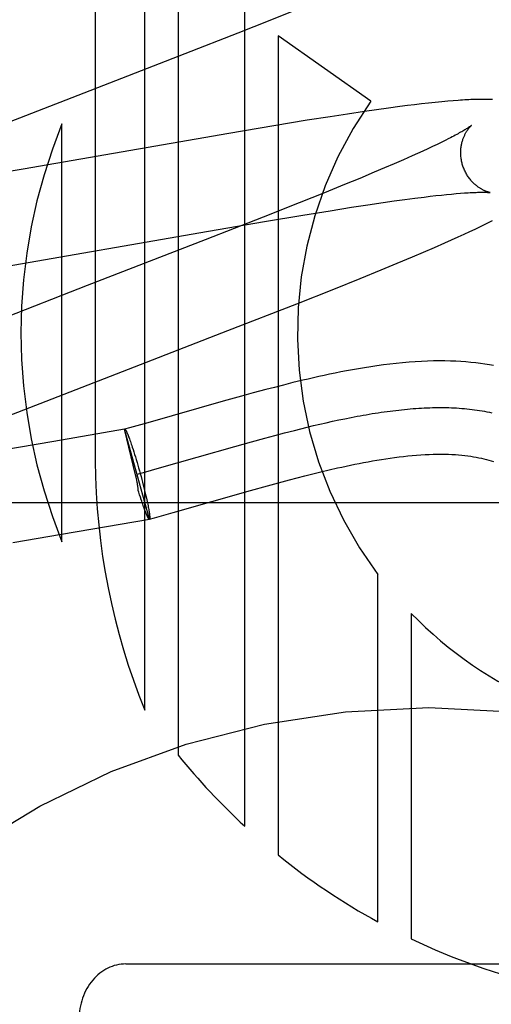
# Model space of a CAD drawing. Header units: inches. Extents: x 0 to 243, y 0 to 157.
# Tile 33 of 84: x 75.015 to 75.116, y 82.349 to 82.56. Entities that reach past the tile are written whole.
import ezdxf

# ---------------------------------------------------------------- set-up
doc = ezdxf.new("R2010")
doc.units = ezdxf.units.IN
doc.header["$LTSCALE"] = 13.3486170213
doc.header["$MEASUREMENT"] = 0
doc.linetypes.add('HIDDEN', pattern=[0.2, 0.1, -0.1])
doc.layers.add('DEFAULT_2', color=8, linetype='HIDDEN')

msp = doc.modelspace()

# ---------------------------------------------------------------- linework, layer by layer
at = {"layer": 'DEFAULT_2', "color": 8, "linetype": 'HIDDEN'}
for p, q in [((75.0313038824, 82.7709117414), (75.0313038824, 82.4651181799)), ((75.0419022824, 82.4116739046), (75.0419022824, 82.7709117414)), ((75.0490446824, 82.7709117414), (75.0490446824, 82.4020473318)), ((75.0633294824, 82.3867930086), (75.0633294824, 82.7709117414)), ((75.06875812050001, 82.55962325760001), (75.0743213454, 82.56186836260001)), ((75.0619345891, 82.55690859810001), (75.06875812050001, 82.55962325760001)), ((75.0506023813, 82.5524633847), (75.0619345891, 82.55690859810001)), ((75.07047185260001, 82.5562534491), (75.07047185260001, 82.3806188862)), ((75.09034069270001, 82.5422833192), (75.07047185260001, 82.5562534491)), ((75.0276097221, 82.5435541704), (75.0506023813, 82.5524633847)), ((75.0064076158, 82.5353245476), (75.0276097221, 82.5435541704)), ((75.0941603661, 82.5407897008), (75.0916215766, 82.5404359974)), ((75.0966158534, 82.5411179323), (75.0941603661, 82.5407897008)), ((75.0982027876, 82.5413216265), (75.0966158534, 82.5411179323)), ((75.0997471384, 82.5415125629), (75.0982027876, 82.5413216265)), ((75.1012514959, 82.5416907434), (75.0997471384, 82.5415125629)), ((75.1027323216, 82.541857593), (75.1012514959, 82.5416907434)), ((75.1041986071, 82.542013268), (75.1027323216, 82.541857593)), ((75.1056006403, 82.5421519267), (75.1041986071, 82.542013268)), ((75.1068766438, 82.5422681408), (75.1056006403, 82.5421519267)), ((75.1080259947, 82.5423634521), (75.1068766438, 82.5422681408)), ((75.08163100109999, 82.5389391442), (75.076751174, 82.5381638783)), ((75.0853870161, 82.5395183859), (75.08163100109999, 82.5389391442)), ((75.08900293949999, 82.5400582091), (75.0853870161, 82.5395183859)), ((75.0916215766, 82.5404359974), (75.08900293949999, 82.5400582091)), ((75.0241614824, 82.4478001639), (75.0241614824, 82.5373769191)), ((75.0696032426, 82.5369925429), (75.0599380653, 82.5353608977)), ((75.076751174, 82.5381638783), (75.0696032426, 82.5369925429)), ((75.0599380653, 82.5353608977), (75.0158444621, 82.5276794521)), ((75.107088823, 82.53425157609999), (75.1063073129, 82.5338573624)), ((75.1036066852, 82.5325474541), (75.10259093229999, 82.53207097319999)), ((75.1045653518, 82.5330045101), (75.1036066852, 82.5325474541)), ((75.1054658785, 82.5334414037), (75.1045653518, 82.5330045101)), ((75.1063073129, 82.5338573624), (75.1054658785, 82.5334414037)), ((75.0992126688, 82.5305318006), (75.0973445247, 82.52970420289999)), ((75.1003927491, 82.5310625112), (75.0992126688, 82.5305318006)), ((75.1015192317, 82.5315757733), (75.1003927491, 82.5310625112)), ((75.10259093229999, 82.53207097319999), (75.1015192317, 82.5315757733)), ((75.0932708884, 82.5279421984), (75.0910737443, 82.5270110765)), ((75.0953625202, 82.5288404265), (75.0932708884, 82.5279421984)), ((75.0973445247, 82.52970420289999), (75.0953625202, 82.5288404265)), ((75.0158444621, 82.5276794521), (75.0030097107, 82.525476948)), ((75.0910737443, 82.5270110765), (75.0879874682, 82.5257210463)), ((75.0847310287, 82.5243785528), (75.0804367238, 82.5226316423)), ((75.0879874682, 82.5257210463), (75.0847310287, 82.5243785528)), ((75.0804367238, 82.5226316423), (75.0749826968, 82.5204428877)), ((75.09978371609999, 82.52145788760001), (75.1018100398, 82.5217123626)), ((75.1018100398, 82.5217123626), (75.1030935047, 82.5218661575)), ((75.1030935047, 82.5218661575), (75.1043214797, 82.5220071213)), ((75.1043214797, 82.5220071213), (75.1054926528, 82.5221351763)), ((75.1054926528, 82.5221351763), (75.10660584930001, 82.5222503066)), ((75.10660584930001, 82.5222503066), (75.10765967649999, 82.5223525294)), ((75.10765967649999, 82.5223525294), (75.1086519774, 82.5224418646)), ((75.1086519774, 82.5224418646), (75.1095815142, 82.5225185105)), ((75.0749826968, 82.5204428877), (75.0672595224, 82.51738527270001)), ((75.0816252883, 82.5187877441), (75.0862155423, 82.519509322)), ((75.0862155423, 82.519509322), (75.08970409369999, 82.5200408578)), ((75.08970409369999, 82.5200408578), (75.0930182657, 82.5205290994)), ((75.0930182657, 82.5205290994), (75.0953832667, 82.5208654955)), ((75.0953832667, 82.5208654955), (75.0976398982, 82.52117535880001)), ((75.0976398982, 82.52117535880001), (75.09978371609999, 82.52145788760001)), ((75.0672595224, 82.51738527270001), (75.05488606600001, 82.51255153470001)), ((75.0675903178, 82.5164733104), (75.075808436, 82.5178449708)), ((75.075808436, 82.5178449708), (75.0816252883, 82.5187877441)), ((75.0555783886, 82.5144139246), (75.0675903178, 82.5164733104)), ((75.11271619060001, 82.5148379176), (75.1137548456, 82.5153375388)), ((75.1137548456, 82.5153375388), (75.1147182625, 82.5158092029)), ((75.1147182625, 82.5158092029), (75.1156154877, 82.5162566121)), ((75.1156154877, 82.5162566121), (75.1164548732, 82.5166833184)), ((75.0097551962, 82.5064353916), (75.0555783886, 82.5144139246)), ((75.1076982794, 82.5125226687), (75.1090820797, 82.513147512)), ((75.1090820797, 82.513147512), (75.1103841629, 82.5137441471)), ((75.1103841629, 82.5137441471), (75.1115944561, 82.5143073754)), ((75.1115944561, 82.5143073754), (75.11271619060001, 82.5148379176)), ((75.05488606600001, 82.51255153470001), (75.02954968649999, 82.50274519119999)), ((75.1040004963, 82.51089124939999), (75.10624987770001, 82.5118775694)), ((75.10624987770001, 82.5118775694), (75.1076982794, 82.5125226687)), ((75.09601967, 82.5075049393), (75.0993194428, 82.508887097)), ((75.0993194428, 82.508887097), (75.1016936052, 82.5098963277)), ((75.1016936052, 82.5098963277), (75.1040004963, 82.51089124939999)), ((75.0925668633, 82.5060796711), (75.09601967, 82.5075049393)), ((75.08806540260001, 82.5042472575), (75.0925668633, 82.5060796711)), ((75.02954968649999, 82.50274519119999), (75.0105245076, 82.4953367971)), ((75.0824089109, 82.501976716), (75.08806540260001, 82.5042472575)), ((75.07447757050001, 82.4988367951), (75.0824089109, 82.501976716)), ((75.0597458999, 82.4930877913), (75.07447757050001, 82.4988367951)), ((75.0409682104, 82.4858224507), (75.0597458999, 82.4930877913)), ((75.02203515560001, 82.4784695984), (75.0409682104, 82.4858224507)), ((75.0736865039, 82.4819081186), (75.0716423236, 82.4813972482)), ((75.0651759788, 82.4796975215), (75.0626628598, 82.479009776)), ((75.0678304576, 82.48040894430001), (75.0651759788, 82.4796975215)), ((75.0696934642, 82.4808973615), (75.0678304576, 82.48040894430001)), ((75.0716423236, 82.4813972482), (75.0696934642, 82.4808973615)), ((75.0111871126, 82.474204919), (75.02203515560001, 82.4784695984)), ((75.0587314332, 82.4779124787), (75.0425350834, 82.47330161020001)), ((75.0626628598, 82.479009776), (75.0587314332, 82.4779124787)), ((75.0425350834, 82.47330161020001), (75.0386528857, 82.4722185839)), ((75.07809952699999, 82.472687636), (75.0794595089, 82.4730071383)), ((75.0794595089, 82.4730071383), (75.0808116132, 82.4733163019)), ((75.0808116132, 82.4733163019), (75.0821556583, 82.4736146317)), ((75.0821556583, 82.4736146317), (75.0834914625, 82.4739016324)), ((75.0834914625, 82.4739016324), (75.0848188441, 82.47417680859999)), ((75.0848188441, 82.47417680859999), (75.0861376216, 82.47443966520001)), ((75.0375674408, 82.4719198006), (75.02241881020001, 82.4693016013)), ((75.0429218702, 82.4526627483), (75.0375674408, 82.4719198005)), ((75.0399501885, 82.4621070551), (75.0375707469, 82.47190785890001)), ((75.03757075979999, 82.4719078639), (75.0376007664, 82.4719290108)), ((75.0386528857, 82.4722185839), (75.0376007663, 82.471929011)), ((75.0697843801, 82.47058124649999), (75.0718869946, 82.4711352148)), ((75.0718869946, 82.4711352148), (75.0739741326, 82.4716720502)), ((75.0739741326, 82.4716720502), (75.0753566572, 82.4720195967)), ((75.0753566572, 82.4720195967), (75.0767318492, 82.4723582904)), ((75.0767318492, 82.4723582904), (75.07809952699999, 82.472687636)), ((75.02241881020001, 82.4693016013), (75.0110374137, 82.4673824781)), ((75.0384515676, 82.4703172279), (75.0385400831, 82.47008418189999)), ((75.0385400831, 82.47008418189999), (75.0386316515, 82.46983718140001)), ((75.0386316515, 82.46983718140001), (75.038726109, 82.4695766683)), ((75.038726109, 82.4695766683), (75.0388232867, 82.4693031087)), ((75.0388232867, 82.4693031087), (75.0389230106, 82.4690169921)), ((75.0389230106, 82.4690169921), (75.0390251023, 82.4687188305)), ((75.06123142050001, 82.4682274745), (75.0648215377, 82.4692314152)), ((75.0648215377, 82.4692314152), (75.06766690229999, 82.4700118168)), ((75.06766690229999, 82.4700118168), (75.0697843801, 82.47058124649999)), ((75.0390251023, 82.4687188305), (75.0391293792, 82.4684091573)), ((75.0391293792, 82.4684091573), (75.0392356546, 82.4680885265)), ((75.0392356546, 82.4680885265), (75.0393983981, 82.46758829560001)), ((75.0393983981, 82.46758829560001), (75.0395645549, 82.4670667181)), ((75.0395645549, 82.4670667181), (75.0397334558, 82.466525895)), ((75.0450635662, 82.4636247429), (75.06123142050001, 82.4682274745)), ((75.0397334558, 82.466525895), (75.03990442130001, 82.46596800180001)), ((75.03990442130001, 82.46596800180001), (75.040076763, 82.4653952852)), ((75.040076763, 82.4653952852), (75.0402497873, 82.4648100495)), ((75.0402497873, 82.4648100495), (75.04042279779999, 82.4642146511)), ((75.0402463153, 82.46228530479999), (75.0416260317, 82.4626654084)), ((75.04042279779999, 82.4642146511), (75.040595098, 82.463611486)), ((75.040595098, 82.463611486), (75.04076599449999, 82.4630029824)), ((75.04076599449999, 82.4630029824), (75.0409359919, 82.4623872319)), ((75.0416260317, 82.4626654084), (75.0450635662, 82.4636247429)), ((75.0779378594, 82.4623568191), (75.0796709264, 82.4627809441)), ((75.0796709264, 82.4627809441), (75.08143409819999, 82.4631993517)), ((75.0400489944, 82.4616561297), (75.0399501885, 82.4621070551)), ((75.0401226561, 82.4613101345), (75.0400489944, 82.4616561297)), ((75.0409359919, 82.4623872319), (75.04110317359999, 82.4617710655)), ((75.04110317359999, 82.4617710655), (75.0412668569, 82.4611569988)), ((75.0412668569, 82.4611569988), (75.04142637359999, 82.4605475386)), ((75.04142637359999, 82.4605475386), (75.04158107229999, 82.45994517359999)), ((75.0682556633, 82.45980552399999), (75.07055435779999, 82.4604336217)), ((75.07055435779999, 82.4604336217), (75.0729313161, 82.46107034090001)), ((75.0729313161, 82.46107034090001), (75.0745641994, 82.4614988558)), ((75.0745641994, 82.4614988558), (75.0762345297, 82.46192863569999)), ((75.0762345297, 82.46192863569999), (75.0779378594, 82.4623568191)), ((75.0406427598, 82.45842414), (75.0405288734, 82.4587986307)), ((75.0408122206, 82.4578753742), (75.0406427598, 82.45842414)), ((75.04158107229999, 82.45994517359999), (75.0417303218, 82.4593523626)), ((75.0417303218, 82.4593523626), (75.0418735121, 82.4587715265)), ((75.0418735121, 82.4587715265), (75.0420100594, 82.4582050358)), ((75.0420100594, 82.4582050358), (75.0421394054, 82.4576552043)), ((75.04801581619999, 82.4540671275), (75.06458141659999, 82.4587819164)), ((75.06458141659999, 82.4587819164), (75.0682556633, 82.45980552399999)), ((75.3528216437, 82.4561117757), (74.8528216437, 82.4561117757)), ((75.04097951, 82.4573438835), (75.0408122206, 82.4578753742)), ((75.04114735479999, 82.4568178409), (75.04097951, 82.4573438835)), ((75.0412518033, 82.4565018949), (75.041089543, 82.4570000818)), ((75.04135785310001, 82.4561822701), (75.0412518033, 82.4565018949)), ((75.0414619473, 82.455873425), (75.04135785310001, 82.4561822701)), ((75.0421394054, 82.4576552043), (75.04226102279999, 82.45712427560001)), ((75.04226102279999, 82.45712427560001), (75.0423375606, 82.4567818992)), ((75.0423375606, 82.4567818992), (75.0424103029, 82.4564495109)), ((75.0424103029, 82.4564495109), (75.0424791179, 82.4561277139)), ((75.0424791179, 82.4561277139), (75.04254388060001, 82.45581709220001)), ((75.0415639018, 82.4555759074), (75.0414619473, 82.455873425)), ((75.0416635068, 82.4552903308), (75.0415639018, 82.4555759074)), ((75.0417605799, 82.4550172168), (75.0416635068, 82.4552903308)), ((75.0418549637, 82.4547570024), (75.0417605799, 82.4550172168)), ((75.0419464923, 82.454510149), (75.0418549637, 82.4547570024)), ((75.0420403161, 82.4542553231), (75.0419464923, 82.454510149)), ((75.04254388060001, 82.45581709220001), (75.0426044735, 82.4555182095)), ((75.0426044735, 82.4555182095), (75.0426607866, 82.4552316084)), ((75.0426607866, 82.4552316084), (75.0427127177, 82.4549578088)), ((75.0427127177, 82.4549578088), (75.0427601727, 82.4546973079)), ((75.0439943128, 82.4529450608), (75.04801581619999, 82.4540671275)), ((75.0240324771, 82.44938619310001), (75.0428909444, 82.4526448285)), ((75.0429218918, 82.4526627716), (75.0428909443, 82.4526448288)), ((75.0428918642, 82.45264159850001), (75.0439943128, 82.4529450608)), ((75.0429218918, 82.4526627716), (75.0428918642, 82.4526415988)), ((75.0135974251, 82.4476317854), (75.0240324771, 82.44938619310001)), ((75.0918990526, 82.3662621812), (75.0918990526, 82.4407485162)), ((75.09904051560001, 82.4323915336), (75.09904051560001, 82.3626091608)), ((75.0378216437, 82.357234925), (75.1678216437, 82.357234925))]:
    msp.add_line(p, q, dxfattribs=at)
for points in [[(75.1164243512, 82.5426007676), (75.1161489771, 82.54261375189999), (75.1158669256, 82.5426248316), (75.1155777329, 82.5426339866), (75.1152809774, 82.5426411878), (75.1149762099, 82.5426464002), (75.1146629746, 82.5426495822), (75.1143408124, 82.5426506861), (75.1140092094, 82.5426496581), (75.1136676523, 82.5426464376), (75.113315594, 82.5426409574), (75.1129524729, 82.5426331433), (75.11257772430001, 82.542622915), (75.11219078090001, 82.5426101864), (75.1117909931, 82.5425948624), (75.1113778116, 82.54257684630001), (75.11095025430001, 82.5425560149), (75.1105074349, 82.5425322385), (75.1100482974, 82.5425053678), (75.1095718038, 82.5424752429), (75.1090767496, 82.542441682), (75.1080259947, 82.5423634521)], [(75.1119354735, 82.537063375), (75.11192835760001, 82.5370575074), (75.1119141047, 82.5370460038), (75.11189222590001, 82.537028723), (75.1118622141, 82.5370055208), (75.11182352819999, 82.5369762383), (75.1117755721, 82.53694068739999), (75.1117178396, 82.5368987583), (75.1116497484, 82.5368502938), (75.1115708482, 82.5367952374), (75.1114806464, 82.53673350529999), (75.1113786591, 82.5366650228), (75.1112644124, 82.536589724), (75.1111373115, 82.53650746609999), (75.11099675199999, 82.5364181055), (75.1108421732, 82.5363215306), (75.1106728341, 82.5362175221), (75.110488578, 82.53610621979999), (75.1102890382, 82.5359876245), (75.1100742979, 82.5358619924), (75.1098444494, 82.5357295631), (75.1095994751, 82.535590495), (75.1093395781, 82.5354450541), (75.1090644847, 82.5352932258), (75.10877406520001, 82.5351350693), (75.108468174, 82.5349706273), (75.1081466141, 82.5347999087), (75.10780948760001, 82.5346230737), (75.1074568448, 82.53444024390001), (75.107088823, 82.53425157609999)], [(75.109985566, 82.5287673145), (75.1099328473, 82.5289654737), (75.10987676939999, 82.5291989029), (75.1098269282, 82.5294331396), (75.1097833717, 82.5296676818), (75.1097461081, 82.52990206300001), (75.10971507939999, 82.5301360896), (75.1096902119, 82.5303695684), (75.1096714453, 82.5306020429), (75.1096586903, 82.5308330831), (75.1096518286, 82.53106243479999), (75.109650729, 82.5312898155), (75.1096552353, 82.531514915), (75.1096651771, 82.531737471), (75.1096803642, 82.53195709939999), (75.10970058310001, 82.5321734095), (75.1097256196, 82.5323862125), (75.10975525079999, 82.5325953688), (75.1097891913, 82.5328004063), (75.1098271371, 82.5330009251), (75.1098687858, 82.5331966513), (75.1099138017, 82.5333872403), (75.1099618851, 82.5335725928), (75.1100126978, 82.5337524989), (75.1100659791, 82.53392702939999), (75.110121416, 82.5340960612), (75.1101788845, 82.5342600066), (75.1102382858, 82.5344192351), (75.11029939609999, 82.5345737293), (75.1103621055, 82.5347237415), (75.1104260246, 82.53486884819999), (75.1104907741, 82.5350087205), (75.110556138, 82.5351434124), (75.11062179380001, 82.5352727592), (75.11068769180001, 82.5353971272), (75.1107537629, 82.53551679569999), (75.1108198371, 82.5356318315), (75.1108857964, 82.5357423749), (75.1109514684, 82.5358484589), (75.11101669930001, 82.5359501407), (75.1110813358, 82.53604746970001), (75.1111452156, 82.5361404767), (75.1112082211, 82.5362292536), (75.1112702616, 82.53631392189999), (75.1113310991, 82.5363943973), (75.1113905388, 82.5364706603), (75.1114483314, 82.5365426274), (75.1115042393, 82.5366102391), (75.11155798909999, 82.5366734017), (75.1116092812, 82.5367320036), (75.1116579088, 82.5367860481), (75.1117036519, 82.5368355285), (75.11174621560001, 82.53688036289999), (75.1117853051, 82.5369204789), (75.11182065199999, 82.5369558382), (75.11185197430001, 82.536986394), (75.1118789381, 82.53701205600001), (75.1119012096, 82.5370327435), (75.1119183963, 82.5370483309), (75.1119300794, 82.5370586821), (75.11193456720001, 82.5370625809)], [(75.1159343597, 82.5226690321), (75.1159383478, 82.5226684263), (75.1159313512, 82.52266964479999), (75.11591716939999, 82.5226722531), (75.1158960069, 82.52267638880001), (75.1158680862, 82.5226821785), (75.1158335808, 82.5226897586), (75.11579273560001, 82.5226992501), (75.1157457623, 82.52271078), (75.1156929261, 82.5227244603), (75.1156344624, 82.5227404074), (75.1155706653, 82.52275871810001), (75.1155018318, 82.5227794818), (75.1154281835, 82.5228028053), (75.1153499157, 82.522828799), (75.1152673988, 82.5228575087), (75.1151809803, 82.5228889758), (75.1150909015, 82.5229232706), (75.1149974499, 82.5229604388), (75.114900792, 82.523000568), (75.11480117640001, 82.52304370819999), (75.11469860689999, 82.523090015), (75.1145931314, 82.5231396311), (75.11448485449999, 82.5231926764), (75.1143738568, 82.5232492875), (75.1142602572, 82.52330958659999), (75.1141441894, 82.5233736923), (75.11402569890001, 82.5234417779), (75.1139049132, 82.5235139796), (75.113781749, 82.5235905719), (75.1136560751, 82.5236718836), (75.1135282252, 82.5237579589), (75.1133983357, 82.5238489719), (75.1132668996, 82.5239448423), (75.11313445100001, 82.5240454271), (75.1130009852, 82.5241509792), (75.11286672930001, 82.5242615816), (75.1127315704, 82.5243776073), (75.1125954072, 82.5244994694), (75.1124585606, 82.5246272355), (75.1123212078, 82.5247611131), (75.1121837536, 82.524901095), (75.1120465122, 82.5250472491), (75.1119099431, 82.52519946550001), (75.1117744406, 82.5253576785), (75.11164048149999, 82.5255216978), (75.11150856, 82.52569126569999), (75.1113789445, 82.5258663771), (75.1112519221, 82.5260469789), (75.11112788, 82.5262328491), (75.1110071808, 82.5264237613), (75.1108901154, 82.5266195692), (75.1107769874, 82.5268200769), (75.1106680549, 82.5270251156), (75.1105635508, 82.5272345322), (75.1104637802, 82.5274479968), (75.11036903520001, 82.52766514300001), (75.1102794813, 82.5278858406), (75.1101952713, 82.5281099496), (75.1101166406, 82.52833706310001), (75.11004380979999, 82.5285667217), (75.1099855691, 82.5287673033)], [(75.1095815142, 82.5225185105), (75.1104497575, 82.5225829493), (75.1108615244, 82.522610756), (75.1112566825, 82.5226355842), (75.111634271, 82.5226574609), (75.1119928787, 82.52267641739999), (75.1123308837, 82.5226925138), (75.1126489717, 82.5227059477), (75.1129469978, 82.5227168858), (75.1132261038, 82.522725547), (75.1134870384, 82.522732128), (75.11373066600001, 82.52273682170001), (75.1139577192, 82.5227398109), (75.1141691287, 82.5227412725), (75.1143657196, 82.52274137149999), (75.1145482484, 82.5227402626), (75.11471749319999, 82.5227380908), (75.1148739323, 82.5227349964), (75.1150181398, 82.5227311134), (75.115150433, 82.5227265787), (75.1152711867, 82.52272152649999), (75.115380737, 82.5227160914), (75.1154794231, 82.52271040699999), (75.1155675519, 82.522704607), (75.1156454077, 82.52269882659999), (75.1157133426, 82.52269319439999), (75.1157716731, 82.52268784), (75.1158207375, 82.5226828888), (75.1158608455, 82.5226784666), (75.11589234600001, 82.5226746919), (75.1159155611, 82.5226716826), (75.1159307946, 82.522669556), (75.1159343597, 82.5226690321)], [(75.1167008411, 82.48557046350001), (75.1157790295, 82.4857346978), (75.1148299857, 82.4858866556), (75.113854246, 82.4860253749), (75.1128518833, 82.4861500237), (75.1118227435, 82.4862598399), (75.1107671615, 82.48635405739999), (75.1096837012, 82.486432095), (75.1085714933, 82.4864932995), (75.1074289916, 82.4865370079), (75.106254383, 82.4865624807), (75.1050474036, 82.4865689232), (75.1038058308, 82.48655555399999), (75.1025335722, 82.4865217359), (75.1012327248, 82.4864670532), (75.0999068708, 82.4863913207), (75.0985585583, 82.4862945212), (75.09719355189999, 82.4861771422), (75.09581562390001, 82.4860398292), (75.0944339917, 82.4858841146), (75.09305725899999, 82.48571191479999), (75.0916922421, 82.48552519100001), (75.0903495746, 82.4853267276), (75.0890274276, 82.48511765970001), (75.08772810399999, 82.4848996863), (75.0864497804, 82.4846737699), (75.0851914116, 82.48444084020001), (75.0839528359, 82.4842018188), (75.0827333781, 82.4839574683), (75.0815333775, 82.4837087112), (75.0803528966, 82.4834563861), (75.0791919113, 82.4832012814), (75.0780502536, 82.482944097), (75.07692834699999, 82.4826855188), (75.0758259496, 82.4824260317), (75.0736865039, 82.4819081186)], [(75.0861376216, 82.47443966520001), (75.08744761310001, 82.4746897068), (75.0880992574, 82.4748097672), (75.088748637, 82.4749264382), (75.0893957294, 82.4750396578), (75.0900405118, 82.4751493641), (75.0906829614, 82.4752554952), (75.0913230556, 82.47535798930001), (75.0919607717, 82.47545678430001), (75.0925960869, 82.4755518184), (75.0932289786, 82.47564302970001), (75.093859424, 82.4757303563), (75.0944874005, 82.4758137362), (75.09511288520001, 82.4758931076), (75.0957358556, 82.4759684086), (75.0963562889, 82.4760395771), (75.0969741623, 82.47610655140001), (75.0975894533, 82.4761692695), (75.098202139, 82.47622766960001), (75.0988121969, 82.4762816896), (75.09941960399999, 82.4763312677), (75.1000243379, 82.476376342), (75.1006263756, 82.4764168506), (75.1012256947, 82.4764527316), (75.1018222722, 82.476483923), (75.1024160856, 82.476510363), (75.1030071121, 82.4765319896), (75.103595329, 82.476548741), (75.1041807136, 82.47656055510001), (75.10476324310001, 82.4765673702), (75.105342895, 82.4765691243), (75.1059196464, 82.4765657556), (75.10649347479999, 82.476557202), (75.1070643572, 82.4765434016), (75.1076322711, 82.4765242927), (75.1081971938, 82.4764998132), (75.1087591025, 82.4764699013), (75.1093179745, 82.47643449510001), (75.1098737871, 82.4763935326), (75.1104265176, 82.4763469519), (75.1109761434, 82.4762946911), (75.1115226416, 82.47623668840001), (75.1120659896, 82.4761728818), (75.1126061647, 82.4761032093), (75.1131431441, 82.4760276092), (75.1136769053, 82.4759460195), (75.1142074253, 82.4758583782), (75.1147346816, 82.4757646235), (75.1152586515, 82.4756646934), (75.1157793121, 82.4755585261), (75.1162966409, 82.4754460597)], [(75.0376007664, 82.4719290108), (75.03761004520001, 82.4719306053), (75.0376255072, 82.47192955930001), (75.037642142, 82.4719241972), (75.0376599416, 82.47191452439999), (75.03767889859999, 82.4719005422), (75.0376990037, 82.4718822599), (75.0377202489, 82.4718596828), (75.0377426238, 82.4718328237), (75.0377661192, 82.471801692), (75.0377907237, 82.4717663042), (75.0378164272, 82.4717266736), (75.0378432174, 82.4716828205), (75.037871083, 82.4716347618), (75.0379000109, 82.4715825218), (75.0379299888, 82.4715261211), (75.0379610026, 82.47146558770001), (75.0379930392, 82.4714009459), (75.0380260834, 82.4713322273), (75.0380601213, 82.4712594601), (75.0380951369, 82.4711826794), (75.0381311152, 82.4711019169), (75.0381680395, 82.4710172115), (75.0382058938, 82.4709285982), (75.0382446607, 82.47083611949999), (75.0382843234, 82.4707398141), (75.03832486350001, 82.4706397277), (75.03836626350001, 82.4705359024), (75.03840850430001, 82.47042838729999), (75.0384515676, 82.4703172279)], [(75.08143409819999, 82.4631993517), (75.0832321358, 82.4636108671), (75.0841462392, 82.4638135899), (75.08506948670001, 82.4640135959), (75.0860016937, 82.464210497), (75.0869406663, 82.464403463), (75.0878846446, 82.4645917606), (75.0888322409, 82.464774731), (75.0897816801, 82.4649516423), (75.0907324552, 82.46512199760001), (75.0916837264, 82.46528527), (75.0926347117, 82.4654409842), (75.0935845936, 82.46558865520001), (75.0945326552, 82.4657278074), (75.0954779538, 82.46585792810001), (75.0964203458, 82.4659786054), (75.0973594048, 82.4660893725), (75.09829494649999, 82.4661898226), (75.09922745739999, 82.466279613), (75.1001543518, 82.4663581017), (75.1010749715, 82.4664248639), (75.10198428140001, 82.46647924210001), (75.1028785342, 82.4665208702), (75.1037541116, 82.4665495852), (75.1046069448, 82.46656546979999), (75.1054356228, 82.466568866), (75.1062370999, 82.4665602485), (75.1070129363, 82.4665401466), (75.10776340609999, 82.46650908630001), (75.1084893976, 82.4664675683), (75.10919164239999, 82.4664161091), (75.1098708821, 82.4663552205), (75.11052750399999, 82.4662854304), (75.1111632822, 82.4662070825), (75.1117794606, 82.4661205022), (75.1123777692, 82.4660258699), (75.1129597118, 82.4659233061), (75.1135268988, 82.4658128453), (75.11408161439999, 82.4656943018), (75.1146230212, 82.4655680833), (75.1151518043, 82.4654342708), (75.1156658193, 82.4652937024), (75.1161637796, 82.4651471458), (75.1166443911, 82.46499550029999)], [(75.0405288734, 82.4587986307), (75.0405181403, 82.4589292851), (75.0405050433, 82.4590649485), (75.0404895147, 82.459205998), (75.0404717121, 82.4593514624), (75.040451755, 82.4595004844), (75.0404297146, 82.4596529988), (75.0404056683, 82.4598085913), (75.040379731, 82.4599673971), (75.04035195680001, 82.4601297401), (75.0403226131, 82.4602946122), (75.0402919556, 82.4604611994), (75.04026009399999, 82.4606291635), (75.0402272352, 82.46079774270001), (75.0401933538, 82.46096735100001), (75.0401226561, 82.4613101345)], [(75.0421204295, 82.4540580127), (75.0420781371, 82.4541657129), (75.0420350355, 82.4542770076)], [(75.0428825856, 82.4526400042), (75.0428671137, 82.4526410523), (75.0428504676, 82.4526464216), (75.0428326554, 82.452656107), (75.0428136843, 82.4526701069), (75.0427935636, 82.45268841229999), (75.0427723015, 82.4527110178), (75.0427499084, 82.4527379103), (75.0427263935, 82.4527690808), (75.0427017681, 82.4528045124), (75.0426760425, 82.4528441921), (75.0426492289, 82.4528880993), (75.0426213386, 82.4529362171), (75.0425923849, 82.4529885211), (75.04256237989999, 82.4530449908), (75.0425313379, 82.45310559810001), (75.042499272, 82.4531703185), (75.0424661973, 82.4532391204), (75.042432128, 82.4533119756), (75.0423970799, 82.4533888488), (75.042361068, 82.4534697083), (75.0423241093, 82.45355451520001), (75.0422862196, 82.4536432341), (75.0422474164, 82.45373582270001), (75.0422077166, 82.4538322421), (75.0421671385, 82.45393244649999), (75.0421256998, 82.45403639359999)], [(75.0427601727, 82.4546973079), (75.0428030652, 82.4544505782), (75.0428227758, 82.45433251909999), (75.04284131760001, 82.4542180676), (75.0428586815, 82.454107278), (75.0428748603, 82.4540001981), (75.0428898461, 82.453896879), (75.0429036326, 82.453797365), (75.0429162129, 82.453701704), (75.04292758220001, 82.4536099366), (75.0429377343, 82.4535221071), (75.0429466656, 82.4534382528), (75.0429543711, 82.4533584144), (75.0429608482, 82.45328262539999), (75.0429660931, 82.4532109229), (75.0429701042, 82.4531433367), (75.04297287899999, 82.4530799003), (75.0429744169, 82.4530206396), (75.0429747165, 82.4529655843), (75.0429737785, 82.4529147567), (75.0429716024, 82.4528681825), (75.0429681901, 82.45282588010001), (75.0429635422, 82.4527878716), (75.0429576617, 82.4527541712), (75.04295055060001, 82.4527247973), (75.0429422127, 82.4526997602), (75.0429326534, 82.4526790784), (75.0429218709, 82.4526627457)], [(75.0428909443, 82.4526448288), (75.04288158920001, 82.452644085), (75.0428658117, 82.45264638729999), (75.04284886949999, 82.452652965), (75.042830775, 82.4526638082), (75.0428115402, 82.4526789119), (75.0427911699, 82.45269826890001), (75.0427696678, 82.45272187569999), (75.0427470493, 82.4527497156), (75.04272333, 82.4527817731), (75.0426985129, 82.4528180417), (75.0426726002, 82.4528585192), (75.04264561, 82.4529031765)]]:
    msp.add_lwpolyline(points, dxfattribs=at)
msp.add_circle((75.1028216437, 82.237234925), 0.175, dxfattribs=at)
for centre, radius, start, end in [((75.1610187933, 82.4925887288), 0.0863999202, 144.8885037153, 216.8701136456), ((75.1338419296, 82.4925885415), 0.1184727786, 157.7871865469, 202.2128134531), ((75.1753029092, 82.46590125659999), 0.1440011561, 180.3115753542, 202.1217410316), ((75.16101820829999, 82.49258888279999), 0.0863999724, 224.1651408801, 246.9222627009), ((75.16101910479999, 82.49258935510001), 0.1440004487, 218.958850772, 227.2814131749), ((75.16101668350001, 82.4925876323), 0.1439978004, 231.038860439, 241.3151936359), ((75.1610194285, 82.4925899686), 0.1440013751, 244.5067343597, 256.3969435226)]:
    msp.add_arc(centre, radius, start, end, dxfattribs=at)
msp.add_ellipse((75.0378216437, 82.34536226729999), major_axis=(0, -0.0118726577), ratio=0.8422714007, start_param=3.1415926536, end_param=4.7123889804, dxfattribs=at)

doc.saveas('drawing.dxf')
